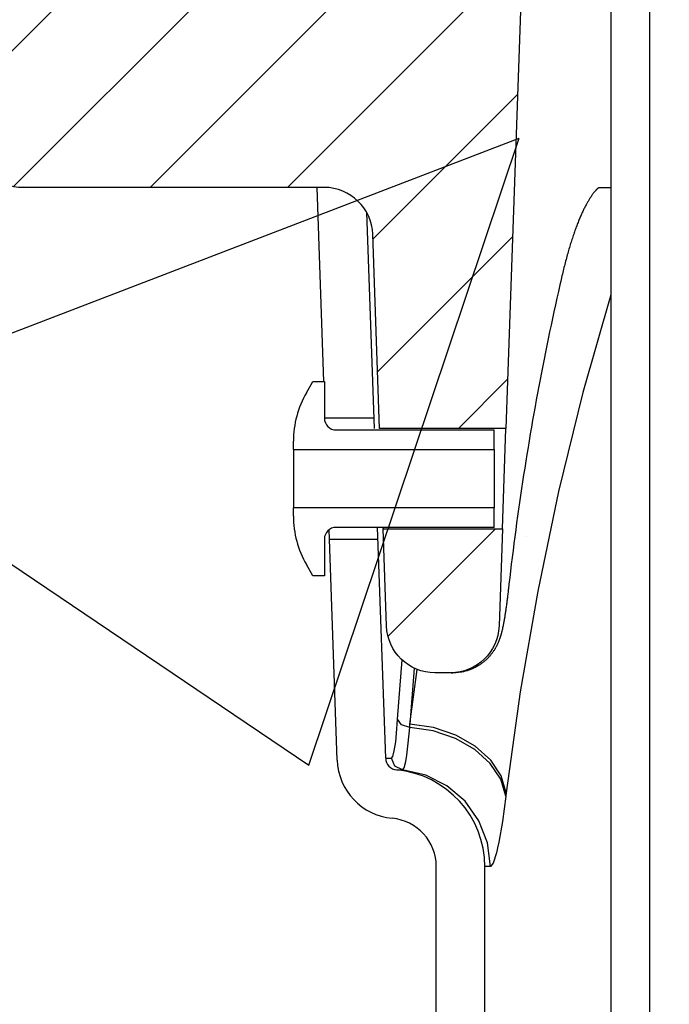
# Model space of a CAD drawing. Extents: x -169 to 2224, y 0 to 2796.
# Tile 165 of 256: x 1557.82 to 1559.49, y 416.74 to 419.27. Entities that reach past the tile are written whole.
import ezdxf

# ---------------------------------------------------------------- set-up
doc = ezdxf.new("R2010")
doc.units = 0
doc.header["$MEASUREMENT"] = 0
doc.layers.add('CONCRETE-HATCH', color=2, linetype='CONTINUOUS')
doc.layers.add('SPILL-BUCKET', color=1, linetype='CONTINUOUS')
pattern_1 = [(45, (7970.73582, -880.64004), (-0.176776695, 0.176776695), [])]

msp = doc.modelspace()

# ---------------------------------------------------------------- hatches: boundary and pattern name
at = {"layer": 'CONCRETE-HATCH'}
h = msp.add_hatch(dxfattribs=at)
h.set_pattern_fill('AR-CONC', color=256, scale=2.67, style=0)
h.set_pattern_definition([(50, (1730.472, 414.289), (19.1508, -1.6755), [2.0025, -22.0275]), (355, (1730.472, 414.289), (-3.7047, 20.0835), [1.602, -17.622]), (100.451, (1732.068, 414.149), (15.4462, 18.408), [1.7019, -18.7205]), (46.184, (1730.472, 419.629), (28.4953, -4.4194), [3.0038, -33.0412]), (96.636, (1732.846, 419.26), (24.9555, 26.009), [2.5528, -28.0807]), (351.184, (1730.472, 419.63), (24.9555, 26.009), [2.403, -26.433]), (21, (1733.142, 418.294), (15.9374, -10.7499), [2.0025, -22.0275]), (326, (1733.142, 418.294), (6.4965, 19.3615), [1.602, -17.622]), (71.451, (1734.47, 417.398), (22.434, 8.6116), [1.7019, -18.7205]), (37.5, (1730.472, 414.2886), (0.32467, 8.88827), [0, -17.4084, 0, -17.889, 0, -17.68875]), (7.5, (1730.472, 414.289), (7.02396, 10.5308), [0, -10.1994, 0, -17.0079, 0, -6.74175]), (327.5, (1724.518, 414.2886), (14.25306, -0.60222), [0, -6.675, 0, -20.826, 0, -27.6345]), (317.5, (1721.848, 414.289), (15.5711, 2.6728), [0, -8.6775, 0, -13.8306, 0, -19.6245])])
h.paths.add_polyline_path([(1517.69485, 419.87263), (1517.72136, 419.92254), (1517.76619, 419.94932), (1518.15208, 419.94932), (1518.36067, 420.72859), (1526.38058, 419.72611), (1557.51432, 419.72611), (1559.77546, 420.40354), (1559.77546, 419.18698), (1559.9746, 419.29275), (1559.13253, 418.14433), (1559.13253, 415.39433), (1559.13253, 415.44519), (1559.13253, 413.72644), (1517.69485, 414.28861)])
at = {"layer": 'SPILL-BUCKET'}
h = msp.add_hatch(dxfattribs=at)
h.set_pattern_fill('ANSI31', scale=2, style=0)
h.set_pattern_definition(pattern_1)
edge = h.paths.add_edge_path()
edge.add_line((1559.06347, 419.69921), (1559.12168, 419.63679))
edge.add_line((1559.12168, 419.63679), (1559.07221, 418.22035))
edge.add_line((1559.07221, 418.22035), (1558.74691, 418.22035))
edge.add_line((1558.74691, 418.22035), (1558.72946, 418.71979))
edge.add_arc((1558.60458, 418.71547), 0.12496, 361.98144, 449.98139)
edge.add_line((1558.60462, 418.84042), (1557.81779, 418.84042))
edge.add_arc((1557.81777, 418.9029), 0.06248, 178.01926, 270.01928, ccw=False)
edge.add_line((1557.75533, 418.90506), (1557.81422, 420.59141))
edge.add_arc((1557.87666, 420.58921), 0.06248, 449.98138, 537.98136, ccw=False)
edge.add_line((1557.87668, 420.65169), (1558.01851, 420.65169))
edge.add_arc((1558.0185, 420.62045), 0.03124, 359.98043, 449.98043, ccw=False)
edge.add_line((1558.04974, 420.62044), (1558.04974, 419.7142))
edge.add_arc((1558.06505, 419.71452), 0.01531, 181.18722, 271.18722)
edge.add_line((1558.06537, 419.69921), (1559.06347, 419.69921))
h = msp.add_hatch(dxfattribs=at)
h.set_pattern_fill('ANSI31', scale=2, style=0)
h.set_pattern_definition(pattern_1)
edge = h.paths.add_edge_path()
edge.add_line((1559.06318, 417.96153), (1559.05446, 417.71192))
edge.add_arc((1558.92954, 417.71628), 0.125, 270, 358.00002, ccw=False)
edge.add_line((1558.92954, 417.59128), (1558.88958, 417.59128))
edge.add_arc((1558.88958, 417.71628), 0.125, 181.99998, 270, ccw=False)
edge.add_line((1558.76466, 417.71192), (1558.75594, 417.96153))
edge.add_line((1558.75594, 417.96153), (1559.06318, 417.96153))

# ---------------------------------------------------------------- linework, layer by layer
at = {"layer": 'SPILL-BUCKET', "color": 1, "linetype": 'Continuous'}
for p, q in [((1559.34198, 419.5743), (1559.34198, 405.37674)), ((1559.44192, 419.5743), (1559.44192, 405.37674)), ((1558.60382, 418.34077), (1558.58637, 418.84042)), ((1558.71359, 418.77658), (1558.73302, 418.22035)), ((1558.55851, 418.3122), (1558.57501, 418.34077)), ((1558.57501, 418.34077), (1558.60499, 418.34077)), ((1558.60499, 418.34077), (1558.60499, 418.24623)), ((1558.63497, 418.21625), (1559.04219, 418.21625)), ((1559.04219, 418.16639), (1559.04219, 418.21625)), ((1558.52504, 418.16639), (1558.52504, 418.18728)), ((1558.52504, 418.16639), (1559.04219, 418.16639)), ((1558.52504, 418.16639), (1558.52504, 418.16064)), ((1558.52504, 418.16064), (1558.52504, 418.14429)), ((1559.04219, 418.16639), (1559.04219, 418.16064)), ((1559.04219, 418.16064), (1559.04219, 418.14429)), ((1558.52504, 418.14429), (1558.52504, 418.11981)), ((1559.04219, 418.14429), (1559.04219, 418.11981)), ((1558.52504, 418.11981), (1558.52504, 418.09094)), ((1559.04219, 418.11981), (1559.04219, 418.09094)), ((1558.52504, 418.09094), (1558.52504, 418.06206)), ((1559.04219, 418.09094), (1559.04219, 418.06206)), ((1558.52504, 418.06206), (1558.52504, 418.03759)), ((1559.04219, 418.06206), (1559.04219, 418.03759)), ((1558.52504, 418.03759), (1558.52504, 418.02123)), ((1558.52504, 418.02123), (1558.52504, 418.01549)), ((1559.04219, 418.03759), (1559.04219, 418.02123)), ((1559.04219, 418.02123), (1559.04219, 418.01549)), ((1558.52504, 417.99459), (1558.52504, 418.01549)), ((1559.04219, 418.01549), (1558.52504, 418.01549)), ((1559.04219, 417.96562), (1559.04219, 418.01549)), ((1558.63782, 417.36698), (1558.61713, 417.95974)), ((1559.04219, 417.96562), (1558.63497, 417.96562)), ((1558.76266, 417.37134), (1558.74191, 417.96562)), ((1558.75584, 417.96731), (1558.75593, 417.9622)), ((1558.75593, 417.9622), (1558.75592, 417.96307)), ((1558.60499, 417.93564), (1558.60499, 417.84111)), ((1558.57501, 417.84111), (1558.55851, 417.86968)), ((1558.60499, 417.84111), (1558.57501, 417.84111)), ((1558.89292, 416.23988), (1558.89292, 417.09257)), ((1559.01783, 416.23988), (1559.01783, 417.09257))]:
    msp.add_line(p, q, dxfattribs=at)
at = {"layer": 'SPILL-BUCKET', "color": 7}
for p, q in [((1559.30195, 418.83082), (1559.30121, 418.82996)), ((1559.30266, 418.83163), (1559.30195, 418.83082)), ((1559.30335, 418.8324), (1559.30266, 418.83163)), ((1559.30405, 418.83317), (1559.30335, 418.8324)), ((1559.30472, 418.83389), (1559.30405, 418.83317)), ((1559.30537, 418.83457), (1559.30472, 418.83389)), ((1559.306, 418.83522), (1559.30537, 418.83457)), ((1559.30662, 418.83584), (1559.306, 418.83522)), ((1559.30722, 418.83642), (1559.30662, 418.83584)), ((1559.30779, 418.83697), (1559.30722, 418.83642)), ((1559.30834, 418.83748), (1559.30779, 418.83697)), ((1559.30887, 418.83796), (1559.30834, 418.83748)), ((1559.30938, 418.8384), (1559.30887, 418.83796)), ((1559.31174, 418.84042), (1559.30938, 418.8384)), ((1559.31174, 418.84042), (1559.33793, 418.84042)), ((1559.31188, 418.84042), (1559.32678, 418.84042)), ((1559.32678, 418.84042), (1559.342, 418.84042)), ((1559.33793, 418.84042), (1559.34173, 418.84042)), ((1559.28463, 418.80619), (1559.28362, 418.80447)), ((1559.28563, 418.80786), (1559.28463, 418.80619)), ((1559.28663, 418.80949), (1559.28563, 418.80786)), ((1559.28762, 418.81107), (1559.28663, 418.80949)), ((1559.2886, 418.81262), (1559.28762, 418.81107)), ((1559.28957, 418.81412), (1559.2886, 418.81262)), ((1559.29053, 418.81559), (1559.28957, 418.81412)), ((1559.29133, 418.81679), (1559.29053, 418.81559)), ((1559.29213, 418.81795), (1559.29133, 418.81679)), ((1559.29291, 418.81908), (1559.29213, 418.81795)), ((1559.29367, 418.82017), (1559.29291, 418.81908)), ((1559.29458, 418.82144), (1559.29367, 418.82017)), ((1559.29548, 418.82267), (1559.29458, 418.82144)), ((1559.29635, 418.82385), (1559.29548, 418.82267)), ((1559.29721, 418.82498), (1559.29635, 418.82385)), ((1559.29805, 418.82607), (1559.29721, 418.82498)), ((1559.29887, 418.82711), (1559.29805, 418.82607)), ((1559.29967, 418.82811), (1559.29887, 418.82711)), ((1559.30045, 418.82906), (1559.29967, 418.82811)), ((1559.30121, 418.82996), (1559.30045, 418.82906)), ((1559.27102, 418.78059), (1559.26994, 418.77832)), ((1559.2721, 418.78282), (1559.27102, 418.78059)), ((1559.27317, 418.785), (1559.2721, 418.78282)), ((1559.27424, 418.78715), (1559.27317, 418.785)), ((1559.2753, 418.78925), (1559.27424, 418.78715)), ((1559.27636, 418.7913), (1559.2753, 418.78925)), ((1559.27742, 418.79331), (1559.27636, 418.7913)), ((1559.27846, 418.79528), (1559.27742, 418.79331)), ((1559.27951, 418.7972), (1559.27846, 418.79528)), ((1559.28055, 418.79908), (1559.27951, 418.7972)), ((1559.28157, 418.80092), (1559.28055, 418.79908)), ((1559.2826, 418.80272), (1559.28157, 418.80092)), ((1559.28362, 418.80447), (1559.2826, 418.80272)), ((1559.26006, 418.75583), (1559.25894, 418.75311)), ((1559.26116, 418.75851), (1559.26006, 418.75583)), ((1559.26227, 418.76114), (1559.26116, 418.75851)), ((1559.26337, 418.76373), (1559.26227, 418.76114)), ((1559.26447, 418.76628), (1559.26337, 418.76373)), ((1559.26557, 418.76877), (1559.26447, 418.76628)), ((1559.26667, 418.77122), (1559.26557, 418.76877)), ((1559.26776, 418.77363), (1559.26667, 418.77122)), ((1559.26885, 418.776), (1559.26776, 418.77363)), ((1559.26994, 418.77832), (1559.26885, 418.776)), ((1559.24997, 418.72954), (1559.24885, 418.7264)), ((1559.25109, 418.73263), (1559.24997, 418.72954)), ((1559.25221, 418.73569), (1559.25109, 418.73263)), ((1559.25333, 418.7387), (1559.25221, 418.73569)), ((1559.25445, 418.74167), (1559.25333, 418.7387)), ((1559.25559, 418.74462), (1559.25445, 418.74167)), ((1559.25672, 418.74753), (1559.25559, 418.74462)), ((1559.25783, 418.75034), (1559.25672, 418.74753)), ((1559.25894, 418.75311), (1559.25783, 418.75034)), ((1559.24216, 418.70667), (1559.24106, 418.70323)), ((1559.24327, 418.71007), (1559.24216, 418.70667)), ((1559.24439, 418.71342), (1559.24327, 418.71007)), ((1559.2455, 418.71673), (1559.24439, 418.71342)), ((1559.24661, 418.71999), (1559.2455, 418.71673)), ((1559.24773, 418.72322), (1559.24661, 418.71999)), ((1559.24885, 418.7264), (1559.24773, 418.72322)), ((1559.23445, 418.6817), (1559.23336, 418.67798)), ((1559.23553, 418.68535), (1559.23445, 418.6817)), ((1559.23661, 418.68896), (1559.23553, 418.68535)), ((1559.23773, 418.69262), (1559.23661, 418.68896)), ((1559.23885, 418.69623), (1559.23773, 418.69262)), ((1559.23995, 418.69975), (1559.23885, 418.69623)), ((1559.24106, 418.70323), (1559.23995, 418.69975)), ((1559.22688, 418.65469), (1559.22581, 418.65065)), ((1559.22796, 418.65869), (1559.22688, 418.65469)), ((1559.22903, 418.66264), (1559.22796, 418.65869)), ((1559.23012, 418.66655), (1559.22903, 418.66264)), ((1559.2312, 418.67041), (1559.23012, 418.66655)), ((1559.23228, 418.67423), (1559.2312, 418.67041)), ((1559.23336, 418.67798), (1559.23228, 418.67423)), ((1559.22052, 418.62988), (1559.21949, 418.62565)), ((1559.22156, 418.63406), (1559.22052, 418.62988)), ((1559.22261, 418.63827), (1559.22156, 418.63406)), ((1559.22368, 418.64244), (1559.22261, 418.63827)), ((1559.22474, 418.64656), (1559.22368, 418.64244)), ((1559.22581, 418.65065), (1559.22474, 418.64656)), ((1559.21532, 418.60804), (1559.21325, 418.599)), ((1559.21536, 418.60819), (1559.21532, 418.60804)), ((1559.21539, 418.60833), (1559.21536, 418.60819)), ((1559.21641, 418.61274), (1559.21539, 418.60833)), ((1559.21743, 418.61709), (1559.21641, 418.61274)), ((1559.21846, 418.62138), (1559.21743, 418.61709)), ((1559.21949, 418.62565), (1559.21846, 418.62138)), ((1559.21118, 418.58996), (1559.20726, 418.57262)), ((1559.21325, 418.599), (1559.21118, 418.58996)), ((1559.20339, 418.55528), (1559.19956, 418.53792)), ((1559.20726, 418.57262), (1559.20339, 418.55528)), ((1559.34198, 418.56431), (1559.27055, 418.31231)), ((1559.19956, 418.53792), (1559.19577, 418.52056)), ((1559.19202, 418.50317), (1559.18831, 418.48579)), ((1559.19577, 418.52056), (1559.19202, 418.50317)), ((1559.18831, 418.48579), (1559.18465, 418.46838)), ((1559.18104, 418.45097), (1559.17746, 418.43354)), ((1559.18465, 418.46838), (1559.18104, 418.45097)), ((1559.17746, 418.43354), (1559.17393, 418.4161)), ((1559.17393, 418.4161), (1559.17044, 418.39865)), ((1559.167, 418.3812), (1559.16359, 418.36372)), ((1559.17044, 418.39865), (1559.167, 418.3812)), ((1559.16359, 418.36372), (1559.16024, 418.34625)), ((1559.15692, 418.32875), (1559.15365, 418.31125)), ((1559.16024, 418.34625), (1559.15692, 418.32875)), ((1559.15365, 418.31125), (1559.15042, 418.29374)), ((1559.27055, 418.31231), (1559.20787, 418.05783)), ((1559.14724, 418.27622), (1559.1441, 418.25868)), ((1559.15042, 418.29374), (1559.14724, 418.27622)), ((1559.1441, 418.25868), (1559.141, 418.24114)), ((1558.60499, 418.24708), (1558.73208, 418.24708)), ((1559.13795, 418.22359), (1559.13494, 418.20603)), ((1559.141, 418.24114), (1559.13795, 418.22359)), ((1559.13494, 418.20603), (1559.13197, 418.18846)), ((1559.13197, 418.18846), (1559.12905, 418.17088)), ((1559.12617, 418.15329), (1559.12334, 418.13569)), ((1559.12905, 418.17088), (1559.12617, 418.15329)), ((1559.12334, 418.13569), (1559.12055, 418.11808)), ((1559.1178, 418.10047), (1559.1151, 418.08284)), ((1559.12055, 418.11808), (1559.1178, 418.10047)), ((1559.1151, 418.08284), (1559.11245, 418.06521)), ((1559.10983, 418.04756), (1559.10726, 418.02992)), ((1559.11245, 418.06521), (1559.10983, 418.04756)), ((1559.20787, 418.05783), (1559.154, 417.80119)), ((1559.10726, 418.02992), (1559.10474, 418.01226)), ((1559.10225, 417.99459), (1559.09982, 417.97691)), ((1559.10474, 418.01226), (1559.10225, 417.99459)), ((1559.09982, 417.97691), (1559.09742, 417.95924)), ((1559.09742, 417.95924), (1559.09507, 417.94154)), ((1558.74299, 417.93479), (1558.618, 417.93479)), ((1559.09277, 417.92385), (1559.09051, 417.90615)), ((1559.09507, 417.94154), (1559.09277, 417.92385)), ((1559.09051, 417.90615), (1559.08829, 417.88844)), ((1559.08612, 417.87071), (1559.08399, 417.85299)), ((1559.08829, 417.88844), (1559.08612, 417.87071)), ((1559.08399, 417.85299), (1559.08202, 417.83619)), ((1559.08009, 417.81939), (1559.07966, 417.81566)), ((1559.08202, 417.83619), (1559.08009, 417.81939)), ((1559.07699, 417.79271), (1559.07664, 417.78981)), ((1559.07734, 417.79561), (1559.07699, 417.79271)), ((1559.07769, 417.79855), (1559.07734, 417.79561)), ((1559.07804, 417.80155), (1559.07769, 417.79855)), ((1559.0784, 417.80457), (1559.07804, 417.80155)), ((1559.07875, 417.80762), (1559.0784, 417.80457)), ((1559.0791, 417.81071), (1559.07875, 417.80762)), ((1559.07917, 417.81133), (1559.0791, 417.81071)), ((1559.07924, 417.81196), (1559.07917, 417.81133)), ((1559.07966, 417.81566), (1559.07924, 417.81195)), ((1559.154, 417.80119), (1559.10902, 417.54273)), ((1559.07377, 417.76764), (1559.07341, 417.765)), ((1559.07413, 417.77032), (1559.07377, 417.76764)), ((1559.07449, 417.77302), (1559.07413, 417.77032)), ((1559.07485, 417.77576), (1559.07449, 417.77302)), ((1559.07521, 417.77851), (1559.07485, 417.77576)), ((1559.07557, 417.78131), (1559.07521, 417.77851)), ((1559.07592, 417.78411), (1559.07557, 417.78131)), ((1559.07628, 417.78696), (1559.07592, 417.78411)), ((1559.07664, 417.78981), (1559.07628, 417.78696)), ((1559.07012, 417.74248), (1559.06974, 417.74008)), ((1559.0705, 417.74491), (1559.07012, 417.74248)), ((1559.07087, 417.74735), (1559.0705, 417.74491)), ((1559.07124, 417.74984), (1559.07087, 417.74735)), ((1559.0716, 417.75224), (1559.07124, 417.74984)), ((1559.07195, 417.75468), (1559.0716, 417.75224)), ((1559.07232, 417.75721), (1559.07195, 417.75468)), ((1559.07268, 417.75978), (1559.07232, 417.75721)), ((1559.07305, 417.76237), (1559.07268, 417.75978)), ((1559.07341, 417.765), (1559.07305, 417.76237)), ((1559.0657, 417.71676), (1559.06524, 417.7144)), ((1559.06615, 417.71911), (1559.0657, 417.71676)), ((1559.06659, 417.72151), (1559.06615, 417.71911)), ((1559.06701, 417.72378), (1559.06659, 417.72151)), ((1559.06741, 417.72609), (1559.06701, 417.72378)), ((1559.06781, 417.72837), (1559.06741, 417.72609)), ((1559.06821, 417.7307), (1559.06781, 417.72837)), ((1559.0686, 417.733), (1559.06821, 417.7307)), ((1559.06898, 417.73535), (1559.0686, 417.733)), ((1559.06936, 417.7377), (1559.06898, 417.73535)), ((1559.06974, 417.74008), (1559.06936, 417.7377)), ((1559.05962, 417.69025), (1559.05923, 417.68889)), ((1559.06012, 417.69204), (1559.05962, 417.69025)), ((1559.06059, 417.6938), (1559.06012, 417.69204)), ((1559.06103, 417.69552), (1559.06059, 417.6938)), ((1559.06146, 417.69721), (1559.06103, 417.69552)), ((1559.06194, 417.69917), (1559.06146, 417.69721)), ((1559.06241, 417.70112), (1559.06194, 417.69917)), ((1559.06308, 417.70406), (1559.06241, 417.70112)), ((1559.06372, 417.70701), (1559.06308, 417.70406)), ((1559.06425, 417.70952), (1559.06372, 417.70701)), ((1559.06478, 417.71206), (1559.06425, 417.70952)), ((1559.06524, 417.7144), (1559.06478, 417.71206)), ((1559.05081, 417.66598), (1559.05024, 417.66477)), ((1559.05135, 417.66718), (1559.05081, 417.66598)), ((1559.05188, 417.66836), (1559.05135, 417.66718)), ((1559.05239, 417.66954), (1559.05188, 417.66836)), ((1559.05289, 417.67071), (1559.05239, 417.66954)), ((1559.05338, 417.67188), (1559.05289, 417.67071)), ((1559.05384, 417.67303), (1559.05338, 417.67188)), ((1559.0543, 417.6742), (1559.05384, 417.67303)), ((1559.05474, 417.67535), (1559.0543, 417.6742)), ((1559.05518, 417.67652), (1559.05474, 417.67535)), ((1559.0556, 417.67767), (1559.05518, 417.67652)), ((1559.05603, 417.67886), (1559.0556, 417.67767)), ((1559.05643, 417.68002), (1559.05603, 417.67886)), ((1559.05685, 417.68124), (1559.05643, 417.68002)), ((1559.05724, 417.68242), (1559.05685, 417.68124)), ((1559.05765, 417.68368), (1559.05724, 417.68242)), ((1559.05804, 417.6849), (1559.05765, 417.68368)), ((1559.05844, 417.68622), (1559.05804, 417.6849)), ((1559.05883, 417.68751), (1559.05844, 417.68622)), ((1559.05923, 417.68889), (1559.05883, 417.68751)), ((1559.03537, 417.64046), (1559.03422, 417.63899)), ((1559.0365, 417.64194), (1559.03537, 417.64046)), ((1559.03757, 417.64339), (1559.0365, 417.64194)), ((1559.03862, 417.64485), (1559.03757, 417.64339)), ((1559.03962, 417.64628), (1559.03862, 417.64485)), ((1559.04059, 417.64771), (1559.03962, 417.64628)), ((1559.04151, 417.64911), (1559.04059, 417.64771)), ((1559.04241, 417.65051), (1559.04151, 417.64911)), ((1559.04326, 417.65188), (1559.04241, 417.65051)), ((1559.04409, 417.65325), (1559.04326, 417.65188)), ((1559.04488, 417.65459), (1559.04409, 417.65325)), ((1559.04565, 417.65592), (1559.04488, 417.65459)), ((1559.04638, 417.65723), (1559.04565, 417.65592)), ((1559.04709, 417.65852), (1559.04638, 417.65723)), ((1559.04776, 417.6598), (1559.04709, 417.65852)), ((1559.04842, 417.66106), (1559.04776, 417.6598)), ((1559.04905, 417.66231), (1559.04842, 417.66106)), ((1559.04966, 417.66355), (1559.04905, 417.66231)), ((1559.05024, 417.66477), (1559.04966, 417.66355)), ((1558.79637, 417.51598), (1558.80512, 417.62465)), ((1559.00867, 417.61472), (1559.00687, 417.61346)), ((1559.01044, 417.61601), (1559.00867, 417.61472)), ((1559.01218, 417.61733), (1559.01044, 417.61601)), ((1559.01389, 417.61866), (1559.01218, 417.61733)), ((1559.01557, 417.62002), (1559.01389, 417.61866)), ((1559.01722, 417.62141), (1559.01557, 417.62002)), ((1559.01884, 417.62281), (1559.01722, 417.62141)), ((1559.02042, 417.62423), (1559.01884, 417.62281)), ((1559.02197, 417.62566), (1559.02042, 417.62423)), ((1559.02349, 417.62712), (1559.02197, 417.62566)), ((1559.02496, 417.62858), (1559.02349, 417.62712)), ((1559.0264, 417.63006), (1559.02496, 417.62858)), ((1559.0278, 417.63153), (1559.0264, 417.63006)), ((1559.02917, 417.63303), (1559.0278, 417.63153)), ((1559.03048, 417.63451), (1559.02917, 417.63303)), ((1559.03177, 417.63601), (1559.03048, 417.63451)), ((1559.03301, 417.63749), (1559.03177, 417.63601)), ((1559.03422, 417.63899), (1559.03301, 417.63749)), ((1558.83559, 417.60351), (1558.82509, 417.45943)), ((1558.82509, 417.45943), (1558.84406, 417.59984)), ((1558.93111, 417.59128), (1558.93558, 417.59128)), ((1558.95788, 417.59328), (1558.95579, 417.59292)), ((1558.96027, 417.59373), (1558.95788, 417.59328)), ((1558.96265, 417.59423), (1558.96027, 417.59373)), ((1558.96503, 417.59478), (1558.96265, 417.59423)), ((1558.96739, 417.59538), (1558.96503, 417.59478)), ((1558.96975, 417.59602), (1558.96739, 417.59538)), ((1558.9721, 417.59671), (1558.96975, 417.59602)), ((1558.97444, 417.59744), (1558.9721, 417.59671)), ((1558.97677, 417.59823), (1558.97444, 417.59744)), ((1558.97908, 417.59906), (1558.97677, 417.59823)), ((1558.98138, 417.59993), (1558.97908, 417.59906)), ((1558.98367, 417.60085), (1558.98138, 417.59993)), ((1558.98594, 417.60182), (1558.98367, 417.60085)), ((1558.98819, 417.60283), (1558.98594, 417.60182)), ((1558.99042, 417.60389), (1558.98819, 417.60283)), ((1558.99264, 417.60499), (1558.99042, 417.60389)), ((1558.99483, 417.60613), (1558.99264, 417.60499)), ((1558.997, 417.60732), (1558.99483, 417.60613)), ((1558.99915, 417.60855), (1558.997, 417.60732)), ((1559.00122, 417.6098), (1558.99915, 417.60855)), ((1559.00327, 417.61108), (1559.00122, 417.6098)), ((1559.00508, 417.61226), (1559.00327, 417.61108)), ((1559.00687, 417.61346), (1559.00508, 417.61226)), ((1559.10902, 417.54273), (1559.07298, 417.28277)), ((1558.79349, 417.47195), (1558.79637, 417.51598)), ((1558.79263, 417.45902), (1558.79349, 417.47195)), ((1558.80352, 417.45738), (1558.79349, 417.47195)), ((1558.78845, 417.41414), (1558.79171, 417.4469)), ((1558.79171, 417.4469), (1558.79263, 417.45902)), ((1558.8245, 417.45096), (1558.80352, 417.45738)), ((1558.82095, 417.41055), (1558.8245, 417.45096)), ((1558.8245, 417.45096), (1558.82509, 417.45943)), ((1558.88532, 417.44174), (1558.8245, 417.45096)), ((1558.88596, 417.45024), (1558.82509, 417.45943)), ((1558.94243, 417.42237), (1558.88532, 417.44174)), ((1558.94314, 417.43089), (1558.88596, 417.45024)), ((1558.78494, 417.39077), (1558.78845, 417.41414)), ((1558.99234, 417.39401), (1558.94243, 417.42237)), ((1558.99314, 417.40253), (1558.94314, 417.43089)), ((1558.78115, 417.37609), (1558.78494, 417.39077)), ((1558.81707, 417.37943), (1558.82095, 417.41055)), ((1559.03205, 417.35839), (1558.99234, 417.39401)), ((1559.03293, 417.3669), (1558.99314, 417.40253)), ((1558.76636, 417.37134), (1558.77746, 417.37134)), ((1558.77746, 417.37134), (1558.78115, 417.37609)), ((1558.78594, 417.35099), (1558.77746, 417.37134)), ((1558.81418, 417.36273), (1558.81707, 417.37943)), ((1559.06009, 417.32615), (1559.03293, 417.3669)), ((1558.80573, 417.34133), (1558.78594, 417.35099)), ((1558.791, 417.34133), (1558.79468, 417.34133)), ((1558.79468, 417.34133), (1558.80573, 417.34133)), ((1558.86561, 417.32821), (1558.80573, 417.34133)), ((1559.05914, 417.31767), (1559.03205, 417.35839)), ((1558.92047, 417.30084), (1558.86561, 417.32821)), ((1559.07196, 417.27432), (1559.05914, 417.31767)), ((1559.07298, 417.28277), (1559.06009, 417.32615)), ((1558.96702, 417.26089), (1558.92047, 417.30084)), ((1559.00244, 417.21077), (1558.96702, 417.26089)), ((1559.07196, 417.27432), (1559.06313, 417.20903)), ((1559.07298, 417.28277), (1559.07196, 417.27432)), ((1559.02458, 417.15351), (1559.00244, 417.21077)), ((1559.03211, 417.09257), (1559.02458, 417.15351)), ((1559.0214, 417.09257), (1559.01783, 417.09257)), ((1559.03943, 417.10176), (1559.03211, 417.09257))]:
    msp.add_line(p, q, dxfattribs=at)
at = {"layer": 'SPILL-BUCKET', "color": 2, "linetype": 'Continuous'}
msp.add_line((1559.06318, 417.96153), (1559.07221, 418.22035), dxfattribs=at)
at = {"layer": 'SPILL-BUCKET', "color": 7, "linetype": 'Continuous'}
for p, q in [((1558.76266, 417.37134), (1558.76636, 417.37134)), ((1558.80985, 417.3466), (1558.81418, 417.36273)), ((1558.80573, 417.34133), (1558.80576, 417.34133)), ((1558.80576, 417.34133), (1558.80985, 417.3466)), ((1559.06313, 417.20903), (1559.05385, 417.1556)), ((1559.05074, 417.14086), (1559.04768, 417.12795)), ((1559.05385, 417.1556), (1559.05074, 417.14086)), ((1559.04768, 417.12795), (1559.03943, 417.10176)), ((1559.03211, 417.09257), (1559.0214, 417.09257))]:
    msp.add_line(p, q, dxfattribs=at)
at = {"layer": 'SPILL-BUCKET', "color": 2, "linetype": 'Continuous'}
msp.add_lwpolyline([(1559.06347, 419.69921), (1559.12168, 419.63679), (1559.07221, 418.22035), (1558.74691, 418.22035), (1558.72946, 418.71979, 0.404026), (1558.60462, 418.84042), (1557.81779, 418.84042, -0.4244749), (1557.75533, 418.90506), (1557.81422, 420.59141, -0.4040261), (1557.87668, 420.65169), (1558.01851, 420.65169, -0.4142136), (1558.04974, 420.62044), (1558.04974, 419.7142, 0.4142136), (1558.06537, 419.69921), (1559.06347, 419.69921)], format="xyb", dxfattribs=at)
msp.add_lwpolyline([(1559.06318, 417.96153), (1559.05446, 417.71192, -0.4040263), (1558.92954, 417.59128), (1558.88958, 417.59128, -0.4040263), (1558.76466, 417.71192), (1558.75594, 417.96153)], format="xyb", close=True, dxfattribs=at)
at = {"layer": 'SPILL-BUCKET', "color": 7}
msp.add_lwpolyline([(1558.95579, 417.59292), (1558.94415, 417.59158), (1558.93558, 417.59128)], dxfattribs=at)
at = {"layer": 'SPILL-BUCKET', "color": 1, "linetype": 'Continuous'}
for centre, radius, start, end in [((1558.77487, 418.18728), 0.24983, 150, 180), ((1558.63497, 418.24623), 0.02998, 180, 270), ((1558.77487, 417.99459), 0.24983, 180, 210), ((1558.63497, 417.93564), 0.02998, 90, 180), ((1558.79387, 417.37243), 0.15614, 182, 264.71849), ((1558.79387, 417.37243), 0.03123, 182, 264.71849), ((1558.768, 417.09257), 0.24983, 0, 84.71849), ((1558.768, 417.09257), 0.12491, 0, 84.71849)]:
    msp.add_arc(centre, radius, start, end, dxfattribs=at)

doc.saveas('drawing.dxf')
